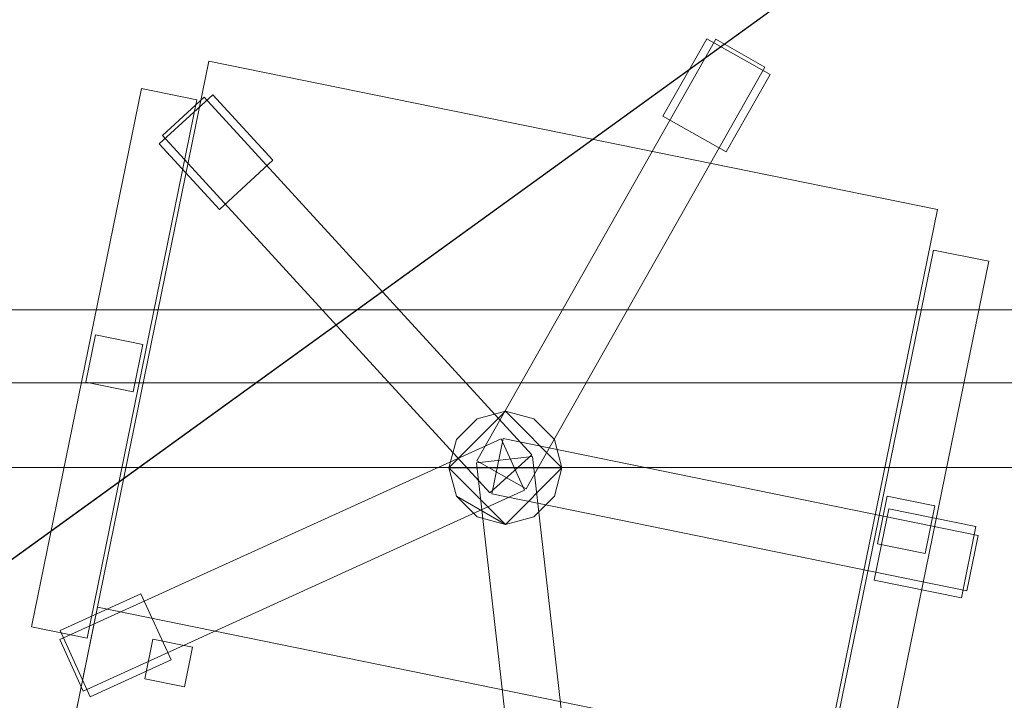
# Model space of a CAD drawing. Header units: millimetres. Extents: x -1675 to 29381, y -3645 to 22555.
# Tile 15 of 256: x 3123 to 3732, y 2164 to 2585. Entities that reach past the tile are written whole.
import ezdxf

# ---------------------------------------------------------------- set-up
doc = ezdxf.new("R2010")
doc.units = ezdxf.units.MM
doc.layers.add('A-GENM-____-OTLN', color=13, linetype='Continuous', lineweight=9)

msp = doc.modelspace()

# ---------------------------------------------------------------- meshes
at = {"layer": 'A-GENM-____-OTLN'}
mesh = msp.add_polyface(dxfattribs=at)
corners = [(4706.02, 290, 1), (6.83, 0, 1), (407.59, 290, 1), (4706.02, 390, 1), (5006.02, 390, 1), (9606.02, 290, 1), (9306.02, 390, 1), (9606.02, 390, 1), (13776.02, 5670, 1), (13776.02, 9963.57, 1), (14006.02, 10130, 1), (5006.02, 290, 1), (9306.02, 290, 1), (14006.02, 0, 1), (13776.02, 290, 1), (9856.02, 290, 1), (9306.02, 5670, 1), (9606.02, 5670, 1), (9606.02, 5220, 1), (9306.02, 5220, 1), (9306.02, 5670, 1), (256.83, 9170, 1), (6.83, 10130, 1), (256.83, 10130, 1), (256.83, 290, 1), (256.83, 7770, 1), (256.83, 1330, 1), (256.83, 6170, 1), (256.83, 4310, 1), (13776.02, 10130, 1), (4706.02, 5220, 1), (5006.02, 5670, 1), (5006.02, 5220, 1), (4706.02, 5670, 1), (256.83, 10130.71, 1), (13776.02, 10169.34, 1), (6.83, 10170, 1), (256.83, 10170, 1), (14006.02, 10170, 1), (13776.02, 10170, 1), (256.83, 10225.04, 1), (13776.02, 10470, 1), (14006.02, 10470, 1), (4706.02, 11204.55, 1), (5006.02, 11190, 1), (4706.02, 11190, 1), (5006.02, 11270.6, 1), (256.83, 10770, 1)]
mesh.append_faces([[corners[k] for k in face] for face in [(5, 6, 7), (17, 16, 20), (30, 31, 32), (31, 30, 33), (43, 44, 45)]], dxfattribs={"vtx0": -1})
mesh.append_faces([[corners[k] for k in face] for face in [(0, 1, 2), (6, 5, 12), (1, 11, 13), (8, 13, 14), (21, 22, 23), (25, 22, 21), (27, 22, 25), (28, 22, 27), (22, 28, 1), (35, 10, 29), (34, 36, 37), (36, 34, 22), (44, 43, 46)]], dxfattribs={"vtx0": -1, "vtx1": -1})
mesh.append_faces([[corners[k] for k in face] for face in [(11, 1, 0), (13, 12, 5)]], dxfattribs={"vtx0": -1, "vtx1": -1, "vtx2": -1})
mesh.append_faces([[corners[k] for k in face] for face in [(0, 4, 11), (13, 11, 12), (16, 17, 18), (10, 9, 29), (22, 34, 23), (38, 35, 39), (36, 40, 37)]], dxfattribs={"vtx0": -1, "vtx2": -1})
mesh.append_faces([[corners[k] for k in face] for face in [(8, 9, 10), (15, 14, 13), (5, 15, 13), (24, 2, 1), (26, 24, 1), (28, 26, 1), (47, 40, 36)]], dxfattribs={"vtx1": -1, "vtx2": -1})
mesh.append_faces([[corners[k] for k in face] for face in [(0, 3, 4), (18, 19, 16), (39, 41, 42)]], dxfattribs={"vtx2": -1})
mesh = msp.add_polyface(dxfattribs=at)
corners = [(7842.5, 5670, 2949), (5006.02, 5670, 2949), (5006.02, 10130, 2949), (4706.02, 390, 2949), (4706.02, 290, 2949), (407.59, 290, 2949), (5006.02, 390, 2949), (4706.02, 5220, 2949), (5006.02, 5220, 2949), (256.83, 1330, 2949), (256.83, 290, 2949), (256.83, 9170, 2949), (256.83, 10130, 2949), (256.83, 4310, 2949), (256.83, 7770, 2949), (256.83, 6170, 2949), (4706.02, 5670, 2949), (5006.02, 5670, 2949), (256.83, 10130.71, 2949), (5006.02, 10144.28, 2949), (256.83, 10170, 2949), (5006.02, 10170, 2949), (6.83, 0, 2949), (5006.02, 290, 2949), (6.83, 10130, 2949), (6.83, 10170, 2949)]
mesh.append_faces([[corners[k] for k in face] for face in [(24, 13, 22), (25, 18, 24)]], dxfattribs={"vtx0": -1, "vtx1": -1})
mesh.append_faces([[corners[k] for k in face] for face in [(0, 1, 2), (3, 4, 5), (0, 3, 5), (0, 6, 3), (5, 7, 8), (9, 7, 5), (5, 10, 9), (11, 12, 2), (0, 5, 8), (13, 7, 9), (14, 11, 2), (1, 0, 8), (15, 7, 13), (16, 2, 17), (17, 1, 8), (7, 15, 16), (1, 17, 2), (14, 16, 15), (2, 16, 14), (2, 18, 19), (18, 2, 12), (19, 20, 21), (20, 19, 18), (4, 22, 5), (4, 3, 6), (23, 22, 4), (4, 6, 23), (11, 24, 12), (10, 5, 22), (14, 24, 11), (9, 10, 22), (15, 24, 14), (13, 9, 22), (13, 24, 15), (7, 17, 8), (17, 7, 16), (24, 18, 12), (18, 25, 20)]], dxfattribs={"vtx0": -1, "vtx1": -1, "vtx2": -1})
mesh = msp.add_polyface(dxfattribs=at)
corners = [(9306.02, 6729.02, 2949), (9306.02, 5670, 2949), (9306.02, 5670, 2949), (9306.02, 5670, 2949), (7842.5, 5670, 2949), (5006.02, 10130, 2949), (9306.02, 10130, 2949), (5006.02, 10144.28, 2949), (9306.02, 10156.57, 2949), (5006.02, 10170, 2949), (9606.02, 5220, 2949), (13776.02, 290, 2949), (9856.02, 290, 2949), (9606.02, 290, 2949), (9606.02, 390, 2949), (5006.02, 390, 2949), (9306.02, 290, 2949), (5006.02, 290, 2949), (9306.02, 5220, 2949), (9606.02, 5670, 2949), (13776.02, 9963.57, 2949), (13776.02, 5670, 2949), (9306.02, 390, 2949), (13776.02, 10130, 2949), (13776.02, 10169.34, 2949), (9306.02, 10170, 2949), (14006.02, 10130, 2949), (6.83, 0, 2949), (14006.02, 0, 2949)]
mesh.append_faces([[corners[k] for k in face] for face in [(27, 17, 28)]], dxfattribs={"vtx0": -1, "vtx1": -1})
mesh.append_faces([[corners[k] for k in face] for face in [(4, 0, 2), (5, 6, 0), (0, 4, 5), (6, 7, 8), (7, 6, 5), (9, 8, 7), (10, 11, 12), (12, 13, 14), (15, 16, 17), (18, 4, 3), (19, 1, 0), (0, 20, 21), (10, 12, 14), (16, 15, 22), (19, 0, 21), (10, 14, 22), (10, 19, 21), (4, 22, 15), (22, 4, 18), (11, 10, 21), (22, 18, 10), (20, 6, 23), (6, 20, 0), (23, 8, 24), (8, 23, 6), (25, 24, 8), (13, 22, 14), (21, 20, 26), (22, 13, 16), (21, 28, 11), (28, 17, 16), (12, 11, 28), (28, 16, 13), (13, 12, 28), (3, 19, 10), (10, 18, 3), (26, 20, 23)]], dxfattribs={"vtx0": -1, "vtx1": -1, "vtx2": -1})
mesh.append_faces([[corners[k] for k in face] for face in [(0, 1, 2), (19, 3, 1)]], dxfattribs={"vtx0": -1, "vtx2": -1})
mesh.append_faces([[corners[k] for k in face] for face in [(2, 3, 4)]], dxfattribs={"vtx1": -1, "vtx2": -1})
mesh = msp.add_polyface(dxfattribs=at)
corners = [(9306.02, 6729.02, 1), (9306.02, 5670, 1), (9306.02, 5670, 1), (9306.02, 5670, 1), (7842.5, 5670, 1), (5006.02, 5670, 1), (5006.02, 10130, 1), (9306.02, 10130, 1), (9606.02, 5220, 1), (13776.02, 290, 1), (9856.02, 290, 1), (9606.02, 290, 1), (9606.02, 390, 1), (5006.02, 390, 1), (9306.02, 290, 1), (5006.02, 290, 1), (4706.02, 390, 1), (4706.02, 290, 1), (407.59, 290, 1), (9306.02, 5220, 1), (9606.02, 5670, 1), (13776.02, 9963.57, 1), (13776.02, 5670, 1), (9306.02, 390, 1), (4706.02, 5220, 1), (5006.02, 5220, 1), (256.83, 1330, 1), (256.83, 290, 1), (256.83, 9170, 1), (256.83, 10130, 1), (256.83, 4310, 1), (256.83, 7770, 1), (256.83, 6170, 1), (4706.02, 5670, 1), (5006.02, 5670, 1), (13776.02, 10130, 1), (256.83, 10130.71, 1)]
mesh.append_faces([[corners[k] for k in face] for face in [(13, 14, 15)]], dxfattribs={"vtx0": -1})
mesh.append_faces([[corners[k] for k in face] for face in [(19, 4, 3), (14, 13, 23), (9, 8, 22), (30, 24, 26), (32, 24, 30), (33, 6, 34), (34, 5, 25), (24, 32, 33), (31, 33, 32), (21, 7, 35), (36, 6, 29)]], dxfattribs={"vtx0": -1, "vtx1": -1})
mesh.append_faces([[corners[k] for k in face] for face in [(4, 0, 2), (4, 5, 6), (6, 7, 0), (0, 4, 6), (8, 10, 12), (4, 16, 18), (20, 0, 22), (4, 23, 13), (23, 4, 19), (26, 24, 18), (4, 18, 25), (5, 4, 25), (5, 34, 6), (6, 33, 31), (7, 21, 0)]], dxfattribs={"vtx0": -1, "vtx1": -1, "vtx2": -1})
mesh.append_faces([[corners[k] for k in face] for face in [(0, 1, 2), (8, 9, 10), (0, 21, 22), (8, 12, 23), (4, 13, 16), (23, 19, 8), (18, 24, 25)]], dxfattribs={"vtx0": -1, "vtx2": -1})
mesh.append_faces([[corners[k] for k in face] for face in [(2, 3, 4), (20, 1, 0), (8, 20, 22), (28, 29, 6), (31, 28, 6)]], dxfattribs={"vtx1": -1, "vtx2": -1})
mesh.append_faces([[corners[k] for k in face] for face in [(10, 11, 12), (16, 17, 18), (18, 27, 26)]], dxfattribs={"vtx2": -1})
mesh = msp.add_polyface(dxfattribs=at)
corners = [(14006.02, 0, -50), (6.83, 10130, -50), (14006.02, 10130, -50)]
mesh.append_faces([[corners[k] for k in face] for face in [(1, 2, 0)]])
mesh = msp.add_polyface(dxfattribs=at)
corners = [(6.83, 0, -50), (6.83, 10130, -50), (14006.02, 0, -50)]
mesh.append_faces([[corners[k] for k in face] for face in [(1, 2, 0)]])
mesh = msp.add_polyface(dxfattribs=at)
corners = [(14006.02, 10130), (6.83, 0), (14006.02, 0)]
mesh.append_faces([[corners[k] for k in face] for face in [(1, 2, 0)]])
mesh = msp.add_polyface(dxfattribs=at)
corners = [(6.83, 10130), (6.83, 0), (14006.02, 10130)]
mesh.append_faces([[corners[k] for k in face] for face in [(1, 2, 0)]])
mesh = msp.add_polyface(dxfattribs=at)
corners = [(14006.02, 0, 2950), (6.83, 10130, 2950), (14006.02, 10130, 2950)]
mesh.append_faces([[corners[k] for k in face] for face in [(1, 2, 0)]])
mesh = msp.add_polyface(dxfattribs=at)
corners = [(6.83, 0, 2950), (6.83, 10130, 2950), (14006.02, 0, 2950)]
mesh.append_faces([[corners[k] for k in face] for face in [(1, 2, 0)]])
mesh = msp.add_polyface(dxfattribs=at)
corners = [(14006.02, 10130, 3000), (6.83, 0, 3000), (14006.02, 0, 3000)]
mesh.append_faces([[corners[k] for k in face] for face in [(1, 2, 0)]])
mesh = msp.add_polyface(dxfattribs=at)
corners = [(6.83, 10130, 3000), (6.83, 0, 3000), (14006.02, 10130, 3000)]
mesh.append_faces([[corners[k] for k in face] for face in [(1, 2, 0)]])
mesh = msp.add_polyface(dxfattribs=at)
corners = [(2656.83, 2307.97, 750), (4056.83, 2307.97, 750), (4056.83, 2957.97, 750), (2656.83, 2957.97, 750)]
mesh.append_faces([[corners[k] for k in face] for face in [(3, 0, 1, 2)]])
mesh = msp.add_polyface(dxfattribs=at)
corners = [(2656.83, 2957.97, 710), (4056.83, 2957.97, 710), (4056.83, 2307.97, 710), (2656.83, 2307.97, 710)]
mesh.append_faces([[corners[k] for k in face] for face in [(1, 2, 3, 0)]])
mesh = msp.add_polyface(dxfattribs=at)
corners = [(3553.31, 2573.09, 82.5), (3405.46, 2312.05, 82.5), (3405.46, 2312.05, 117.5), (3553.31, 2573.09, 117.5)]
mesh.append_faces([[corners[k] for k in face] for face in [(0, 1, 2, 3)]])
mesh = msp.add_polyface(dxfattribs=at)
corners = [(3435.91, 2294.8, 82.5), (3405.46, 2312.05, 82.5), (3553.31, 2573.09, 82.5), (3583.76, 2555.84, 82.5)]
mesh.append_faces([[corners[k] for k in face] for face in [(2, 3, 0, 1)]])
mesh = msp.add_polyface(dxfattribs=at)
corners = [(3435.91, 2294.8, 117.5), (3583.76, 2555.84, 117.5), (3553.31, 2573.09, 117.5), (3405.46, 2312.05, 117.5)]
mesh.append_faces([[corners[k] for k in face] for face in [(2, 3, 0, 1)]])
mesh = msp.add_polyface(dxfattribs=at)
corners = [(3547.72, 2573.37, 35), (3520.62, 2525.52, 35), (3520.62, 2525.52, 95), (3547.72, 2573.37, 95)]
mesh.append_faces([[corners[k] for k in face] for face in [(0, 1, 2, 3)]])
mesh = msp.add_polyface(dxfattribs=at)
corners = [(3559.77, 2503.34, 35), (3520.62, 2525.52, 35), (3547.72, 2573.37, 35), (3586.88, 2551.2, 35)]
mesh.append_faces([[corners[k] for k in face] for face in [(2, 3, 0, 1)]])
mesh = msp.add_polyface(dxfattribs=at)
corners = [(3559.77, 2503.34, 95), (3586.88, 2551.2, 95), (3547.72, 2573.37, 95), (3520.62, 2525.52, 95)]
mesh.append_faces([[corners[k] for k in face] for face in [(2, 3, 0, 1)]])
mesh = msp.add_polyface(dxfattribs=at)
corners = [(3586.88, 2551.2, 35), (3547.72, 2573.37, 35), (3547.72, 2573.37, 95), (3586.88, 2551.2, 95)]
mesh.append_faces([[corners[k] for k in face] for face in [(0, 1, 2, 3)]])
mesh = msp.add_polyface(dxfattribs=at)
corners = [(3583.76, 2555.84, 82.5), (3553.31, 2573.09, 82.5), (3553.31, 2573.09, 117.5), (3583.76, 2555.84, 117.5)]
mesh.append_faces([[corners[k] for k in face] for face in [(0, 1, 2, 3)]])
mesh = msp.add_polyface(dxfattribs=at)
corners = [(3239.75, 2559.5, 400), (3155.82, 2147.97, 400), (3155.82, 2147.97, 470), (3239.75, 2559.5, 470)]
mesh.append_faces([[corners[k] for k in face] for face in [(0, 1, 2, 3)]])
mesh = msp.add_polyface(dxfattribs=at)
corners = [(3155.82, 2147.97, 400), (3239.75, 2559.5, 400), (3690.47, 2467.58, 400), (3606.54, 2056.05, 400)]
mesh.append_faces([[corners[k] for k in face] for face in [(1, 2, 3, 0)]])
mesh = msp.add_polyface(dxfattribs=at)
corners = [(3155.82, 2147.97, 470), (3606.54, 2056.05, 470), (3690.47, 2467.58, 470), (3239.75, 2559.5, 470)]
mesh.append_faces([[corners[k] for k in face] for face in [(3, 0, 1, 2)]])
mesh = msp.add_polyface(dxfattribs=at)
corners = [(3690.47, 2467.58, 400), (3239.75, 2559.5, 400), (3239.75, 2559.5, 470), (3690.47, 2467.58, 470)]
mesh.append_faces([[corners[k] for k in face] for face in [(0, 1, 2, 3)]])
mesh = msp.add_polyface(dxfattribs=at)
corners = [(3435.91, 2294.8, 82.5), (3583.76, 2555.84, 82.5), (3583.76, 2555.84, 117.5), (3435.91, 2294.8, 117.5)]
mesh.append_faces([[corners[k] for k in face] for face in [(2, 3, 0, 1)]])
mesh = msp.add_polyface(dxfattribs=at)
corners = [(3559.77, 2503.34, 35), (3586.88, 2551.2, 35), (3586.88, 2551.2, 95), (3559.77, 2503.34, 95)]
mesh.append_faces([[corners[k] for k in face] for face in [(2, 3, 0, 1)]])
mesh = msp.add_polyface(dxfattribs=at)
corners = [(3198.01, 2542.5, 612.5), (3130.07, 2209.36, 612.5), (3130.07, 2209.36, 647.5), (3198.01, 2542.5, 647.5)]
mesh.append_faces([[corners[k] for k in face] for face in [(3, 0, 1, 2)]])
mesh = msp.add_polyface(dxfattribs=at)
corners = [(3130.07, 2209.36, 612.5), (3198.01, 2542.5, 612.5), (3232.31, 2535.5, 612.5), (3164.36, 2202.36, 612.5)]
mesh.append_faces([[corners[k] for k in face] for face in [(0, 1, 2, 3)]])
mesh = msp.add_polyface(dxfattribs=at)
corners = [(3130.07, 2209.36, 647.5), (3164.36, 2202.36, 647.5), (3232.31, 2535.5, 647.5), (3198.01, 2542.5, 647.5)]
mesh.append_faces([[corners[k] for k in face] for face in [(0, 1, 2, 3)]])
mesh = msp.add_polyface(dxfattribs=at)
corners = [(3232.31, 2535.5, 612.5), (3198.01, 2542.5, 612.5), (3198.01, 2542.5, 647.5), (3232.31, 2535.5, 647.5)]
mesh.append_faces([[corners[k] for k in face] for face in [(3, 0, 1, 2)]])
mesh = msp.add_polyface(dxfattribs=at)
corners = [(3164.36, 2202.36, 612.5), (3232.31, 2535.5, 612.5), (3232.31, 2535.5, 647.5), (3164.36, 2202.36, 647.5)]
mesh.append_faces([[corners[k] for k in face] for face in [(2, 3, 0, 1)]])
mesh = msp.add_polyface(dxfattribs=at)
corners = [(3279.37, 2498.15, 35), (3246.18, 2467.76, 35), (3209.04, 2508.33, 35), (3242.24, 2538.72, 35)]
mesh.append_faces([[corners[k] for k in face] for face in [(3, 0, 1, 2)]])
mesh = msp.add_polyface(dxfattribs=at)
corners = [(3279.37, 2498.15, 95), (3242.24, 2538.72, 95), (3209.04, 2508.33, 95), (3246.18, 2467.76, 95)]
mesh.append_faces([[corners[k] for k in face] for face in [(1, 2, 3, 0)]])
mesh = msp.add_polyface(dxfattribs=at)
corners = [(3242.24, 2538.72, 35), (3209.04, 2508.33, 35), (3209.04, 2508.33, 95), (3242.24, 2538.72, 95)]
mesh.append_faces([[corners[k] for k in face] for face in [(3, 0, 1, 2)]])
mesh = msp.add_polyface(dxfattribs=at)
corners = [(3439.43, 2315.9, 82.5), (3413.62, 2292.27, 82.5), (3211.04, 2513.55, 82.5), (3236.86, 2537.18, 82.5)]
mesh.append_faces([[corners[k] for k in face] for face in [(0, 1, 2, 3)]])
mesh = msp.add_polyface(dxfattribs=at)
corners = [(3439.43, 2315.9, 117.5), (3236.86, 2537.18, 117.5), (3211.04, 2513.55, 117.5), (3413.62, 2292.27, 117.5)]
mesh.append_faces([[corners[k] for k in face] for face in [(0, 1, 2, 3)]])
mesh = msp.add_polyface(dxfattribs=at)
corners = [(3236.86, 2537.18, 82.5), (3211.04, 2513.55, 82.5), (3211.04, 2513.55, 117.5), (3236.86, 2537.18, 117.5)]
mesh.append_faces([[corners[k] for k in face] for face in [(0, 1, 2, 3)]])
mesh = msp.add_polyface(dxfattribs=at)
corners = [(3439.43, 2315.9, 82.5), (3236.86, 2537.18, 82.5), (3236.86, 2537.18, 117.5), (3439.43, 2315.9, 117.5)]
mesh.append_faces([[corners[k] for k in face] for face in [(2, 3, 0, 1)]])
mesh = msp.add_polyface(dxfattribs=at)
corners = [(3279.37, 2498.15, 35), (3242.24, 2538.72, 35), (3242.24, 2538.72, 95), (3279.37, 2498.15, 95)]
mesh.append_faces([[corners[k] for k in face] for face in [(2, 3, 0, 1)]])
mesh = msp.add_polyface(dxfattribs=at)
corners = [(3520.62, 2525.52, 35), (3559.77, 2503.34, 35), (3559.77, 2503.34, 95), (3520.62, 2525.52, 95)]
mesh.append_faces([[corners[k] for k in face] for face in [(1, 2, 3, 0)]])
mesh = msp.add_polyface(dxfattribs=at)
corners = [(3211.04, 2513.55, 82.5), (3413.62, 2292.27, 82.5), (3413.62, 2292.27, 117.5), (3211.04, 2513.55, 117.5)]
mesh.append_faces([[corners[k] for k in face] for face in [(0, 1, 2, 3)]])
mesh = msp.add_polyface(dxfattribs=at)
corners = [(3209.04, 2508.33, 35), (3246.18, 2467.76, 35), (3246.18, 2467.76, 95), (3209.04, 2508.33, 95)]
mesh.append_faces([[corners[k] for k in face] for face in [(0, 1, 2, 3)]])
mesh = msp.add_polyface(dxfattribs=at)
corners = [(3246.18, 2467.76, 35), (3279.37, 2498.15, 35), (3279.37, 2498.15, 95), (3246.18, 2467.76, 95)]
mesh.append_faces([[corners[k] for k in face] for face in [(1, 2, 3, 0)]])
mesh = msp.add_polyface(dxfattribs=at)
corners = [(3606.54, 2056.05, 400), (3690.47, 2467.58, 400), (3690.47, 2467.58, 470), (3606.54, 2056.05, 470)]
mesh.append_faces([[corners[k] for k in face] for face in [(2, 3, 0, 1)]])
mesh = msp.add_polyface(dxfattribs=at)
corners = [(3687.93, 2442.58, 612.5), (3619.98, 2109.44, 612.5), (3619.98, 2109.44, 647.5), (3687.93, 2442.58, 647.5)]
mesh.append_faces([[corners[k] for k in face] for face in [(0, 1, 2, 3)]])
mesh = msp.add_polyface(dxfattribs=at)
corners = [(3619.98, 2109.44, 612.5), (3687.93, 2442.58, 612.5), (3722.22, 2435.59, 612.5), (3654.28, 2102.45, 612.5)]
mesh.append_faces([[corners[k] for k in face] for face in [(1, 2, 3, 0)]])
mesh = msp.add_polyface(dxfattribs=at)
corners = [(3619.98, 2109.44, 647.5), (3654.28, 2102.45, 647.5), (3722.22, 2435.59, 647.5), (3687.93, 2442.58, 647.5)]
mesh.append_faces([[corners[k] for k in face] for face in [(3, 0, 1, 2)]])
mesh = msp.add_polyface(dxfattribs=at)
corners = [(3722.22, 2435.59, 612.5), (3687.93, 2442.58, 612.5), (3687.93, 2442.58, 647.5), (3722.22, 2435.59, 647.5)]
mesh.append_faces([[corners[k] for k in face] for face in [(0, 1, 2, 3)]])
mesh = msp.add_polyface(dxfattribs=at)
corners = [(3654.28, 2102.45, 612.5), (3722.22, 2435.59, 612.5), (3722.22, 2435.59, 647.5), (3654.28, 2102.45, 647.5)]
mesh.append_faces([[corners[k] for k in face] for face in [(2, 3, 0, 1)]])
mesh = msp.add_polyface(dxfattribs=at)
corners = [(3981.83, 2405.47, 640), (2731.83, 2405.47, 640), (2731.83, 2405.47, 710), (3981.83, 2405.47, 710)]
mesh.append_faces([[corners[k] for k in face] for face in [(0, 1, 2, 3)]])
mesh = msp.add_polyface(dxfattribs=at)
corners = [(2731.83, 2360.47, 640), (2731.83, 2405.47, 640), (3981.83, 2405.47, 640), (3981.83, 2360.47, 640)]
mesh.append_faces([[corners[k] for k in face] for face in [(1, 2, 3, 0)]])
mesh = msp.add_polyface(dxfattribs=at)
corners = [(2731.83, 2360.47, 710), (3981.83, 2360.47, 710), (3981.83, 2405.47, 710), (2731.83, 2405.47, 710)]
mesh.append_faces([[corners[k] for k in face] for face in [(2, 3, 0, 1)]])
mesh = msp.add_polyface(dxfattribs=at)
corners = [(3169.49, 2390.13, 440), (3163.49, 2360.73, 440), (3163.49, 2360.73, 640), (3169.49, 2390.13, 640)]
mesh.append_faces([[corners[k] for k in face] for face in [(3, 0, 1, 2)]])
mesh = msp.add_polyface(dxfattribs=at)
corners = [(3163.49, 2360.73, 440), (3169.49, 2390.13, 440), (3198.88, 2384.13, 440), (3192.89, 2354.74, 440)]
mesh.append_faces([[corners[k] for k in face] for face in [(2, 3, 0, 1)]])
mesh = msp.add_polyface(dxfattribs=at)
corners = [(3163.49, 2360.73, 640), (3192.89, 2354.74, 640), (3198.88, 2384.13, 640), (3169.49, 2390.13, 640)]
mesh.append_faces([[corners[k] for k in face] for face in [(2, 3, 0, 1)]])
mesh = msp.add_polyface(dxfattribs=at)
corners = [(3198.88, 2384.13, 440), (3169.49, 2390.13, 440), (3169.49, 2390.13, 640), (3198.88, 2384.13, 640)]
mesh.append_faces([[corners[k] for k in face] for face in [(3, 0, 1, 2)]])
mesh = msp.add_polyface(dxfattribs=at)
corners = [(3192.89, 2354.74, 440), (3198.88, 2384.13, 440), (3198.88, 2384.13, 640), (3192.89, 2354.74, 640)]
mesh.append_faces([[corners[k] for k in face] for face in [(2, 3, 0, 1)]])
mesh = msp.add_polyface(dxfattribs=at)
corners = [(2731.83, 2360.47, 640), (3981.83, 2360.47, 640), (3981.83, 2360.47, 710), (2731.83, 2360.47, 710)]
mesh.append_faces([[corners[k] for k in face] for face in [(2, 3, 0, 1)]])
mesh = msp.add_polyface(dxfattribs=at)
corners = [(3163.49, 2360.73, 440), (3192.89, 2354.74, 440), (3192.89, 2354.74, 640), (3163.49, 2360.73, 640)]
mesh.append_faces([[corners[k] for k in face] for face in [(1, 2, 3, 0)]])
mesh = msp.add_polyface(dxfattribs=at)
corners = [(3453.46, 2325.28, 395), (3440.65, 2338.09, 395), (3423.15, 2342.78, 395), (3405.65, 2338.09, 395), (3392.84, 2325.28, 395), (3388.15, 2307.78, 395), (3392.84, 2290.28, 395), (3405.65, 2277.46, 395), (3423.15, 2272.78, 395), (3440.65, 2277.46, 395), (3453.46, 2290.28, 395), (3458.15, 2307.78, 395)]
mesh.append_faces([[corners[k] for k in face] for face in [(5, 8, 11, 2)]], dxfattribs={"vtx0": -1, "vtx1": -1, "vtx2": -1, "vtx3": -1})
mesh.append_faces([[corners[k] for k in face] for face in [(1, 2, 11, 0)]], dxfattribs={"vtx1": -1})
mesh.append_faces([[corners[k] for k in face] for face in [(6, 7, 8, 5), (9, 10, 11, 8)]], dxfattribs={"vtx2": -1})
mesh.append_faces([[corners[k] for k in face] for face in [(2, 3, 4, 5)]], dxfattribs={"vtx3": -1})
mesh = msp.add_polyface(dxfattribs=at)
corners = [(3440.65, 2277.46, 115), (3423.15, 2272.78, 115), (3405.65, 2277.46, 115), (3392.84, 2290.28, 115), (3388.15, 2307.78, 115), (3392.84, 2325.28, 115), (3405.65, 2338.09, 115), (3423.15, 2342.78, 115), (3440.65, 2338.09, 115), (3453.46, 2325.28, 115), (3458.15, 2307.78, 115), (3453.46, 2290.28, 115)]
mesh.append_faces([[corners[k] for k in face] for face in [(4, 10, 1, 3), (4, 7, 10)]], dxfattribs={"vtx0": -1, "vtx1": -1, "vtx2": -1})
mesh.append_faces([[corners[k] for k in face] for face in [(8, 9, 10, 7), (5, 6, 7, 4), (1, 2, 3)]], dxfattribs={"vtx2": -1})
mesh.append_faces([[corners[k] for k in face] for face in [(10, 11, 0, 1)]], dxfattribs={"vtx3": -1})
mesh = msp.add_polyface(dxfattribs=at)
corners = [(3423.15, 2342.78, 115), (3405.65, 2338.09, 115), (3405.65, 2338.09, 395), (3423.15, 2342.78, 395)]
mesh.append_faces([[corners[k] for k in face] for face in [(0, 1, 2, 3)]])
mesh = msp.add_polyface(dxfattribs=at)
corners = [(3440.65, 2338.09, 115), (3423.15, 2342.78, 115), (3423.15, 2342.78, 395), (3440.65, 2338.09, 395)]
mesh.append_faces([[corners[k] for k in face] for face in [(3, 0, 1, 2)]])
mesh = msp.add_polyface(dxfattribs=at)
corners = [(3405.65, 2338.09, 115), (3392.84, 2325.28, 115), (3392.84, 2325.28, 395), (3405.65, 2338.09, 395)]
mesh.append_faces([[corners[k] for k in face] for face in [(0, 1, 2, 3)]])
mesh = msp.add_polyface(dxfattribs=at)
corners = [(3453.46, 2325.28, 115), (3440.65, 2338.09, 115), (3440.65, 2338.09, 395), (3453.46, 2325.28, 395)]
mesh.append_faces([[corners[k] for k in face] for face in [(1, 2, 3, 0)]])
mesh = msp.add_polyface(dxfattribs=at)
corners = [(3420.45, 2325.77, 82.5), (3434.95, 2293.92, 82.5), (3161.9, 2169.64, 82.5), (3147.4, 2201.5, 82.5)]
mesh.append_faces([[corners[k] for k in face] for face in [(0, 1, 2, 3)]])
mesh = msp.add_polyface(dxfattribs=at)
corners = [(3420.45, 2325.77, 117.5), (3147.4, 2201.5, 117.5), (3161.9, 2169.64, 117.5), (3434.95, 2293.92, 117.5)]
mesh.append_faces([[corners[k] for k in face] for face in [(0, 1, 2, 3)]])
mesh = msp.add_polyface(dxfattribs=at)
corners = [(3420.45, 2325.77, 82.5), (3147.4, 2201.5, 82.5), (3147.4, 2201.5, 117.5), (3420.45, 2325.77, 117.5)]
mesh.append_faces([[corners[k] for k in face] for face in [(0, 1, 2, 3)]])
mesh = msp.add_polyface(dxfattribs=at)
corners = [(3392.84, 2325.28, 115), (3388.15, 2307.78, 115), (3388.15, 2307.78, 395), (3392.84, 2325.28, 395)]
mesh.append_faces([[corners[k] for k in face] for face in [(3, 0, 1, 2)]])
mesh = msp.add_polyface(dxfattribs=at)
corners = [(3421.75, 2325.92, 82.5), (3414.75, 2291.63, 82.5), (3414.75, 2291.63, 117.5), (3421.75, 2325.92, 117.5)]
mesh.append_faces([[corners[k] for k in face] for face in [(3, 0, 1, 2)]])
mesh = msp.add_polyface(dxfattribs=at)
corners = [(3414.75, 2291.63, 82.5), (3421.75, 2325.92, 82.5), (3715.69, 2265.97, 82.5), (3708.7, 2231.68, 82.5)]
mesh.append_faces([[corners[k] for k in face] for face in [(1, 2, 3, 0)]])
mesh = msp.add_polyface(dxfattribs=at)
corners = [(3414.75, 2291.63, 117.5), (3708.7, 2231.68, 117.5), (3715.69, 2265.97, 117.5), (3421.75, 2325.92, 117.5)]
mesh.append_faces([[corners[k] for k in face] for face in [(3, 0, 1, 2)]])
mesh = msp.add_polyface(dxfattribs=at)
corners = [(3434.95, 2293.92, 82.5), (3420.45, 2325.77, 82.5), (3420.45, 2325.77, 117.5), (3434.95, 2293.92, 117.5)]
mesh.append_faces([[corners[k] for k in face] for face in [(1, 2, 3, 0)]])
mesh = msp.add_polyface(dxfattribs=at)
corners = [(3715.69, 2265.97, 82.5), (3421.75, 2325.92, 82.5), (3421.75, 2325.92, 117.5), (3715.69, 2265.97, 117.5)]
mesh.append_faces([[corners[k] for k in face] for face in [(0, 1, 2, 3)]])
mesh = msp.add_polyface(dxfattribs=at)
corners = [(3458.15, 2307.78, 115), (3453.46, 2325.28, 115), (3453.46, 2325.28, 395), (3458.15, 2307.78, 395)]
mesh.append_faces([[corners[k] for k in face] for face in [(1, 2, 3, 0)]])
mesh = msp.add_polyface(dxfattribs=at)
corners = [(3413.62, 2292.27, 82.5), (3439.43, 2315.9, 82.5), (3439.43, 2315.9, 117.5), (3413.62, 2292.27, 117.5)]
mesh.append_faces([[corners[k] for k in face] for face in [(2, 3, 0, 1)]])
mesh = msp.add_polyface(dxfattribs=at)
corners = [(3439.97, 2314.72, 82.5), (3405.2, 2310.77, 82.5), (3405.2, 2310.77, 117.5), (3439.97, 2314.72, 117.5)]
mesh.append_faces([[corners[k] for k in face] for face in [(0, 1, 2, 3)]])
mesh = msp.add_polyface(dxfattribs=at)
corners = [(3405.2, 2310.77, 82.5), (3439.97, 2314.72, 82.5), (3473.79, 2016.63, 82.5), (3439.02, 2012.68, 82.5)]
mesh.append_faces([[corners[k] for k in face] for face in [(1, 2, 3, 0)]])
mesh = msp.add_polyface(dxfattribs=at)
corners = [(3405.2, 2310.77, 117.5), (3439.02, 2012.68, 117.5), (3473.79, 2016.63, 117.5), (3439.97, 2314.72, 117.5)]
mesh.append_faces([[corners[k] for k in face] for face in [(3, 0, 1, 2)]])
mesh = msp.add_polyface(dxfattribs=at)
corners = [(3405.2, 2310.77, 82.5), (3439.02, 2012.68, 82.5), (3439.02, 2012.68, 117.5), (3405.2, 2310.77, 117.5)]
mesh.append_faces([[corners[k] for k in face] for face in [(0, 1, 2, 3)]])
mesh = msp.add_polyface(dxfattribs=at)
corners = [(3405.46, 2312.05, 82.5), (3435.91, 2294.8, 82.5), (3435.91, 2294.8, 117.5), (3405.46, 2312.05, 117.5)]
mesh.append_faces([[corners[k] for k in face] for face in [(1, 2, 3, 0)]])
mesh = msp.add_polyface(dxfattribs=at)
corners = [(3473.79, 2016.63, 82.5), (3439.97, 2314.72, 82.5), (3439.97, 2314.72, 117.5), (3473.79, 2016.63, 117.5)]
mesh.append_faces([[corners[k] for k in face] for face in [(2, 3, 0, 1)]])
mesh = msp.add_polyface(dxfattribs=at)
corners = [(2656.83, 2307.97, 710), (4056.83, 2307.97, 710), (4056.83, 2307.97, 750), (2656.83, 2307.97, 750)]
mesh.append_faces([[corners[k] for k in face] for face in [(2, 3, 0, 1)]])
mesh = msp.add_polyface(dxfattribs=at)
corners = [(3388.15, 2307.78, 115), (3392.84, 2290.28, 115), (3392.84, 2290.28, 395), (3388.15, 2307.78, 395)]
mesh.append_faces([[corners[k] for k in face] for face in [(3, 0, 1, 2)]])
mesh = msp.add_polyface(dxfattribs=at)
corners = [(3453.46, 2290.28, 115), (3458.15, 2307.78, 115), (3458.15, 2307.78, 395), (3453.46, 2290.28, 395)]
mesh.append_faces([[corners[k] for k in face] for face in [(1, 2, 3, 0)]])
mesh = msp.add_polyface(dxfattribs=at)
corners = [(3161.9, 2169.64, 82.5), (3434.95, 2293.92, 82.5), (3434.95, 2293.92, 117.5), (3161.9, 2169.64, 117.5)]
mesh.append_faces([[corners[k] for k in face] for face in [(2, 3, 0, 1)]])
mesh = msp.add_polyface(dxfattribs=at)
corners = [(3414.75, 2291.63, 82.5), (3708.7, 2231.68, 82.5), (3708.7, 2231.68, 117.5), (3414.75, 2291.63, 117.5)]
mesh.append_faces([[corners[k] for k in face] for face in [(2, 3, 0, 1)]])
mesh = msp.add_polyface(dxfattribs=at)
corners = [(3392.84, 2290.28, 115), (3405.65, 2277.46, 115), (3405.65, 2277.46, 395), (3392.84, 2290.28, 395)]
mesh.append_faces([[corners[k] for k in face] for face in [(3, 0, 1, 2)]])
mesh = msp.add_polyface(dxfattribs=at)
corners = [(3440.65, 2277.46, 115), (3453.46, 2290.28, 115), (3453.46, 2290.28, 395), (3440.65, 2277.46, 395)]
mesh.append_faces([[corners[k] for k in face] for face in [(2, 3, 0, 1)]])
mesh = msp.add_polyface(dxfattribs=at)
corners = [(3659.4, 2290.21, 440), (3653.41, 2260.81, 440), (3653.41, 2260.81, 640), (3659.4, 2290.21, 640)]
mesh.append_faces([[corners[k] for k in face] for face in [(3, 0, 1, 2)]])
mesh = msp.add_polyface(dxfattribs=at)
corners = [(3653.41, 2260.81, 440), (3659.4, 2290.21, 440), (3688.8, 2284.21, 440), (3682.8, 2254.82, 440)]
mesh.append_faces([[corners[k] for k in face] for face in [(2, 3, 0, 1)]])
mesh = msp.add_polyface(dxfattribs=at)
corners = [(3653.41, 2260.81, 640), (3682.8, 2254.82, 640), (3688.8, 2284.21, 640), (3659.4, 2290.21, 640)]
mesh.append_faces([[corners[k] for k in face] for face in [(2, 3, 0, 1)]])
mesh = msp.add_polyface(dxfattribs=at)
corners = [(3688.8, 2284.21, 440), (3659.4, 2290.21, 440), (3659.4, 2290.21, 640), (3688.8, 2284.21, 640)]
mesh.append_faces([[corners[k] for k in face] for face in [(3, 0, 1, 2)]])
mesh = msp.add_polyface(dxfattribs=at)
corners = [(3660.35, 2282.36, 35), (3651.36, 2238.27, 35), (3651.36, 2238.27, 95), (3660.35, 2282.36, 95)]
mesh.append_faces([[corners[k] for k in face] for face in [(0, 1, 2, 3)]])
mesh = msp.add_polyface(dxfattribs=at)
corners = [(3651.36, 2238.27, 35), (3660.35, 2282.36, 35), (3714.24, 2271.37, 35), (3705.25, 2227.28, 35)]
mesh.append_faces([[corners[k] for k in face] for face in [(1, 2, 3, 0)]])
mesh = msp.add_polyface(dxfattribs=at)
corners = [(3651.36, 2238.27, 95), (3705.25, 2227.28, 95), (3714.24, 2271.37, 95), (3660.35, 2282.36, 95)]
mesh.append_faces([[corners[k] for k in face] for face in [(3, 0, 1, 2)]])
mesh = msp.add_polyface(dxfattribs=at)
corners = [(3714.24, 2271.37, 35), (3660.35, 2282.36, 35), (3660.35, 2282.36, 95), (3714.24, 2271.37, 95)]
mesh.append_faces([[corners[k] for k in face] for face in [(0, 1, 2, 3)]])
mesh = msp.add_polyface(dxfattribs=at)
corners = [(3682.8, 2254.82, 440), (3688.8, 2284.21, 440), (3688.8, 2284.21, 640), (3682.8, 2254.82, 640)]
mesh.append_faces([[corners[k] for k in face] for face in [(1, 2, 3, 0)]])
mesh = msp.add_polyface(dxfattribs=at)
corners = [(3405.65, 2277.46, 115), (3423.15, 2272.78, 115), (3423.15, 2272.78, 395), (3405.65, 2277.46, 395)]
mesh.append_faces([[corners[k] for k in face] for face in [(2, 3, 0, 1)]])
mesh = msp.add_polyface(dxfattribs=at)
corners = [(3423.15, 2272.78, 115), (3440.65, 2277.46, 115), (3440.65, 2277.46, 395), (3423.15, 2272.78, 395)]
mesh.append_faces([[corners[k] for k in face] for face in [(1, 2, 3, 0)]])
mesh = msp.add_polyface(dxfattribs=at)
corners = [(3705.25, 2227.28, 35), (3714.24, 2271.37, 35), (3714.24, 2271.37, 95), (3705.25, 2227.28, 95)]
mesh.append_faces([[corners[k] for k in face] for face in [(1, 2, 3, 0)]])
mesh = msp.add_polyface(dxfattribs=at)
corners = [(3653.41, 2260.81, 440), (3682.8, 2254.82, 440), (3682.8, 2254.82, 640), (3653.41, 2260.81, 640)]
mesh.append_faces([[corners[k] for k in face] for face in [(2, 3, 0, 1)]])
mesh = msp.add_polyface(dxfattribs=at)
corners = [(3708.7, 2231.68, 82.5), (3715.69, 2265.97, 82.5), (3715.69, 2265.97, 117.5), (3708.7, 2231.68, 117.5)]
mesh.append_faces([[corners[k] for k in face] for face in [(2, 3, 0, 1)]])
mesh = msp.add_polyface(dxfattribs=at)
corners = [(3651.36, 2238.27, 35), (3705.25, 2227.28, 35), (3705.25, 2227.28, 95), (3651.36, 2238.27, 95)]
mesh.append_faces([[corners[k] for k in face] for face in [(2, 3, 0, 1)]])
mesh = msp.add_polyface(dxfattribs=at)
corners = [(3197.66, 2229.87, 35), (3216.31, 2188.91, 35), (3166.25, 2166.13, 35), (3147.61, 2207.08, 35)]
mesh.append_faces([[corners[k] for k in face] for face in [(3, 0, 1, 2)]])
mesh = msp.add_polyface(dxfattribs=at)
corners = [(3197.66, 2229.87, 95), (3147.61, 2207.08, 95), (3166.25, 2166.13, 95), (3216.31, 2188.91, 95)]
mesh.append_faces([[corners[k] for k in face] for face in [(1, 2, 3, 0)]])
mesh = msp.add_polyface(dxfattribs=at)
corners = [(3197.66, 2229.87, 35), (3147.61, 2207.08, 35), (3147.61, 2207.08, 95), (3197.66, 2229.87, 95)]
mesh.append_faces([[corners[k] for k in face] for face in [(3, 0, 1, 2)]])
mesh = msp.add_polyface(dxfattribs=at)
corners = [(3216.31, 2188.91, 35), (3197.66, 2229.87, 35), (3197.66, 2229.87, 95), (3216.31, 2188.91, 95)]
mesh.append_faces([[corners[k] for k in face] for face in [(2, 3, 0, 1)]])
mesh = msp.add_polyface(dxfattribs=at)
corners = [(3170.81, 2221.46, 460), (3156.82, 2152.87, 460), (3156.82, 2152.87, 940), (3170.81, 2221.46, 940)]
mesh.append_faces([[corners[k] for k in face] for face in [(0, 1, 2, 3)]])
mesh = msp.add_polyface(dxfattribs=at)
corners = [(3156.82, 2152.87, 460), (3170.81, 2221.46, 460), (3621.53, 2129.54, 460), (3607.54, 2060.95, 460)]
mesh.append_faces([[corners[k] for k in face] for face in [(1, 2, 3, 0)]])
mesh = msp.add_polyface(dxfattribs=at)
corners = [(3156.82, 2152.87, 940), (3607.54, 2060.95, 940), (3621.53, 2129.54, 940), (3170.81, 2221.46, 940)]
mesh.append_faces([[corners[k] for k in face] for face in [(3, 0, 1, 2)]])
mesh = msp.add_polyface(dxfattribs=at)
corners = [(3621.53, 2129.54, 460), (3170.81, 2221.46, 460), (3170.81, 2221.46, 940), (3621.53, 2129.54, 940)]
mesh.append_faces([[corners[k] for k in face] for face in [(0, 1, 2, 3)]])
mesh = msp.add_polyface(dxfattribs=at)
corners = [(3130.07, 2209.36, 612.5), (3164.36, 2202.36, 612.5), (3164.36, 2202.36, 647.5), (3130.07, 2209.36, 647.5)]
mesh.append_faces([[corners[k] for k in face] for face in [(2, 3, 0, 1)]])
mesh = msp.add_polyface(dxfattribs=at)
corners = [(3147.61, 2207.08, 35), (3166.25, 2166.13, 35), (3166.25, 2166.13, 95), (3147.61, 2207.08, 95)]
mesh.append_faces([[corners[k] for k in face] for face in [(3, 0, 1, 2)]])
mesh = msp.add_polyface(dxfattribs=at)
corners = [(3147.4, 2201.5, 82.5), (3161.9, 2169.64, 82.5), (3161.9, 2169.64, 117.5), (3147.4, 2201.5, 117.5)]
mesh.append_faces([[corners[k] for k in face] for face in [(0, 1, 2, 3)]])
mesh = msp.add_polyface(dxfattribs=at)
corners = [(3205.05, 2201.72, 460), (3200.06, 2177.22, 460), (3200.06, 2177.22, 860), (3205.05, 2201.72, 860)]
mesh.append_faces([[corners[k] for k in face] for face in [(0, 1, 2, 3)]])
mesh = msp.add_polyface(dxfattribs=at)
corners = [(3200.06, 2177.22, 460), (3205.05, 2201.72, 460), (3229.55, 2196.72, 460), (3224.56, 2172.23, 460)]
mesh.append_faces([[corners[k] for k in face] for face in [(2, 3, 0, 1)]])
mesh = msp.add_polyface(dxfattribs=at)
corners = [(3200.06, 2177.22, 860), (3224.56, 2172.23, 860), (3229.55, 2196.72, 860), (3205.05, 2201.72, 860)]
mesh.append_faces([[corners[k] for k in face] for face in [(2, 3, 0, 1)]])
mesh = msp.add_polyface(dxfattribs=at)
corners = [(3229.55, 2196.72, 460), (3205.05, 2201.72, 460), (3205.05, 2201.72, 860), (3229.55, 2196.72, 860)]
mesh.append_faces([[corners[k] for k in face] for face in [(3, 0, 1, 2)]])
mesh = msp.add_polyface(dxfattribs=at)
corners = [(3224.56, 2172.23, 460), (3229.55, 2196.72, 460), (3229.55, 2196.72, 860), (3224.56, 2172.23, 860)]
mesh.append_faces([[corners[k] for k in face] for face in [(2, 3, 0, 1)]])
mesh = msp.add_polyface(dxfattribs=at)
corners = [(3166.25, 2166.13, 35), (3216.31, 2188.91, 35), (3216.31, 2188.91, 95), (3166.25, 2166.13, 95)]
mesh.append_faces([[corners[k] for k in face] for face in [(2, 3, 0, 1)]])
mesh = msp.add_polyface(dxfattribs=at)
corners = [(3200.06, 2177.22, 460), (3224.56, 2172.23, 460), (3224.56, 2172.23, 860), (3200.06, 2177.22, 860)]
mesh.append_faces([[corners[k] for k in face] for face in [(1, 2, 3, 0)]])

doc.saveas('drawing.dxf')
